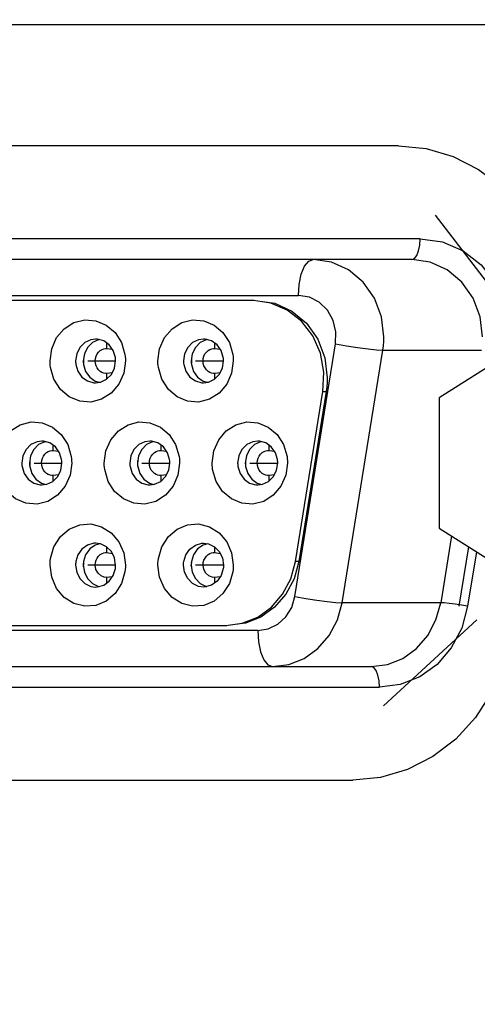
# Model space of a CAD drawing. Extents: x 0 to 594, y 0 to 420.
# Tile 28 of 71: x 136.74 to 138.51, y 339.24 to 343.06. Entities that reach past the tile are written whole.
import ezdxf

# ---------------------------------------------------------------- set-up
doc = ezdxf.new("R2010")
doc.units = 0
doc.header["$LTSCALE"] = 32.67
doc.layers.get('0').update_dxf_attribs({"linetype": 'CONTINUOUS'})
for name, color, linetype in [('151', 7, 'CONTINUOUS'), ('DRIV_DIM', 7, 'CONTINUOUS'), ('ROUND', 7, 'CONTINUOUS')]:
    doc.layers.add(name, color=color, linetype=linetype)
doc.styles.get("Standard").update_dxf_attribs({"font": 'txt', "width": 0.8})
doc.dimstyles.new('DIMSTYLE_1', dxfattribs={"dimtxt": 3.8, "dimasz": 1.8, "dimexe": 2, "dimexo": 1.5, "dimgap": 0.95, "dimtad": 1, "dimdec": 3, "dimlfac": 5, "dimtxsty": 'STANDARD', "dimblk": 'OPEN', "dimblk1": 'OPEN', "dimblk2": 'OPEN', "dimcen": 0.09, "dimazin": 2, "dimtp": 0.001, "dimtm": 0.001, "dimtfac": 1, "dimtdec": 3, "dimtofl": 0, "dimtmove": 0, "dimatfit": 3, "dimtolj": 1})

# ---------------------------------------------------------------- blocks, each defined once
blk = doc.blocks.new('_OPEN')
at = {"color": 0, "linetype": 'BYBLOCK'}
for p, q in [((0, 0), (-1, 0.342)), ((-1, -0.342), (0, 0)), ((-1, 0), (0, 0))]:
    blk.add_line(p, q, dxfattribs=at)
blk = doc.blocks.new('*D3')
at = {"layer": 'DRIV_DIM', "color": 2, "linetype": 'CONTINUOUS'}
for p, q in [((156.8235, 355.0368), (68.6934, 355.0368)), ((70.6934, 355.0368), (70.6934, 336.2368)), ((70.6934, 317.4368), (70.6934, 336.2368)), ((156.8235, 317.4368), (68.6934, 317.4368))]:
    blk.add_line(p, q, dxfattribs=at)
at = {"layer": 'DRIV_DIM', "color": 2, "linetype": 'CONTINUOUS', "xscale": 1.8, "yscale": 1.8, "zscale": 1.8}
for p, rotation in [((70.6934, 355.0368), 90), ((70.6934, 317.4368), 270)]:
    blk.add_blockref('_OPEN', p, dxfattribs=dict(at, rotation=rotation))
blk = doc.blocks.new('*D5')
at = {"layer": 'DRIV_DIM', "color": 2, "linetype": 'CONTINUOUS'}
for p, q in [((89.5481, 337.7368), (89.5481, 403.5872)), ((349.7481, 344.6368), (349.7481, 403.5872)), ((89.5481, 401.5872), (219.6481, 401.5872)), ((349.7481, 401.5872), (219.6481, 401.5872))]:
    blk.add_line(p, q, dxfattribs=at)
at = {"layer": 'DRIV_DIM', "color": 2, "linetype": 'CONTINUOUS', "xscale": 1.8, "yscale": 1.8, "zscale": 1.8, "rotation": 180}
blk.add_blockref('_OPEN', (89.5481, 401.5872), dxfattribs=at)
at = {"layer": 'DRIV_DIM', "color": 2, "linetype": 'CONTINUOUS', "xscale": 1.8, "yscale": 1.8, "zscale": 1.8}
blk.add_blockref('_OPEN', (349.7481, 401.5872), dxfattribs=at)

msp = doc.modelspace()

# ---------------------------------------------------------------- linework, layer by layer
at = {"color": 9, "linetype": 'CONTINUOUS'}
for p, q in [((138.28937, 342.20683), (131.82512, 342.20683)), ((131.35331, 341.98683), (137.81755, 341.98683)), ((138.14856, 341.82683), (138.13922, 341.90448)), ((137.07458, 341.78125), (137.07458, 341.80155)), ((137.49298, 341.78125), (137.49298, 341.80155)), ((137.80364, 340.81905), (137.9615, 341.79905)), ((137.98654, 340.79474), (138.1444, 341.77474)), ((138.1444, 341.77474), (138.52673, 341.77474)), ((137.07458, 341.66316), (137.07458, 341.68442)), ((137.49298, 341.66316), (137.49298, 341.68442)), ((137.91245, 341.61474), (137.92484, 341.61474)), ((136.86629, 341.38525), (136.86629, 341.40555)), ((137.28469, 341.38525), (137.28469, 341.40555)), ((137.7031, 341.38525), (137.7031, 341.40555)), ((136.86629, 341.26716), (136.86629, 341.28842)), ((137.28469, 341.26716), (137.28469, 341.28842)), ((137.7031, 341.26716), (137.7031, 341.28842)), ((138.4106, 341.05381), (138.36887, 340.79474)), ((137.07458, 340.98925), (137.07458, 341.0105)), ((137.49298, 340.98925), (137.49298, 341.0105)), ((138.50749, 340.99258), (138.47338, 340.78085)), ((137.81853, 340.95474), (137.80614, 340.95474)), ((137.07458, 340.87211), (137.07458, 340.89242)), ((137.49298, 340.87211), (137.49298, 340.89242)), ((138.36887, 340.79474), (137.98654, 340.79474)), ((137.65969, 340.68683), (131.51117, 340.68683)), ((138.21174, 340.47712), (138.13151, 340.46683)), ((131.98298, 340.46683), (138.13151, 340.46683))]:
    msp.add_line(p, q, dxfattribs=at)
at = {"color": 7, "linetype": 'CONTINUOUS'}
for p, q in [((138.25683, 342.12683), (131.41025, 342.12683)), ((137.64581, 341.96683), (131.5218, 341.96683)), ((137.71058, 341.95744), (137.64255, 341.96683)), ((138.8014, 341.86683), (138.3629, 341.5897)), ((137.04402, 341.81563), (137.0415, 341.81529)), ((137.46243, 341.81563), (137.4599, 341.81529)), ((137.06882, 341.78136), (137.07458, 341.78125)), ((137.07458, 341.78125), (137.09533, 341.77832)), ((137.48722, 341.78136), (137.49298, 341.78125)), ((137.49298, 341.78125), (137.51373, 341.77832)), ((136.98696, 341.76063), (136.98269, 341.73283)), ((136.98363, 341.74263), (136.98363, 341.72307)), ((137.40537, 341.76063), (137.4011, 341.73283)), ((137.40203, 341.74263), (137.40203, 341.72307)), ((137.09524, 341.68733), (137.07458, 341.68442)), ((137.51364, 341.68733), (137.49298, 341.68442)), ((137.80614, 340.95474), (137.91245, 341.61474)), ((137.92484, 341.61474), (137.81853, 340.95474)), ((138.3629, 341.5897), (138.3629, 341.08396)), ((136.83574, 341.41963), (136.83321, 341.41929)), ((137.25414, 341.41963), (137.25161, 341.41929)), ((137.67254, 341.41963), (137.67002, 341.41929)), ((136.77868, 341.36463), (136.77441, 341.33683)), ((136.86053, 341.38536), (136.86629, 341.38525)), ((136.86629, 341.38525), (136.88704, 341.38232)), ((137.19708, 341.36463), (137.19281, 341.33683)), ((137.27893, 341.38536), (137.28469, 341.38525)), ((137.28469, 341.38525), (137.30544, 341.38232)), ((137.61548, 341.36463), (137.61121, 341.33683)), ((137.69734, 341.38536), (137.7031, 341.38525)), ((137.7031, 341.38525), (137.72385, 341.38232)), ((136.77534, 341.34662), (136.77534, 341.32705)), ((137.19375, 341.34662), (137.19374, 341.32705)), ((137.61215, 341.34662), (137.61215, 341.32705)), ((136.88695, 341.29133), (136.86629, 341.28842)), ((137.30535, 341.29133), (137.28469, 341.28842)), ((137.72376, 341.29133), (137.7031, 341.28842)), ((138.3629, 341.08396), (138.8014, 340.80683)), ((137.04956, 341.02328), (137.03065, 341.02583)), ((136.99197, 340.98112), (136.98369, 340.95442)), ((137.07458, 340.98925), (137.09524, 340.98633)), ((137.41037, 340.98112), (137.4021, 340.95442)), ((137.49298, 340.98925), (137.51364, 340.98633)), ((136.98424, 340.95438), (136.98326, 340.94083)), ((136.98375, 340.93398), (136.98326, 340.94083)), ((137.40265, 340.95438), (137.40166, 340.94083)), ((137.40215, 340.93398), (137.40166, 340.94083)), ((137.09533, 340.89534), (137.07458, 340.89242)), ((137.51373, 340.89534), (137.49298, 340.89242)), ((137.03065, 340.85583), (137.03727, 340.85614)), ((137.04149, 340.85838), (137.04403, 340.85804)), ((137.4599, 340.85838), (137.46243, 340.85804)), ((131.62811, 340.70683), (137.53949, 340.70683)), ((131.56811, 340.54683), (138.09897, 340.54683))]:
    msp.add_line(p, q, dxfattribs=at)
at = {"color": 9, "linetype": 'CONTINUOUS'}
for points in [[(138.25683, 342.12683), (138.26688, 342.13075), (138.27596, 342.14211), (138.28315, 342.15981), (138.28778, 342.18211), (138.28937, 342.20683)], [(138.28937, 342.20683), (138.37522, 342.19503), (138.45557, 342.16045), (138.52554, 342.10534), (138.58094, 342.03306), (138.61838, 341.94806), (138.63553, 341.85544), (138.63124, 341.76085)], [(137.81755, 341.98683), (137.82034, 342.0301), (137.82843, 342.06912), (137.84103, 342.1001), (137.8569, 342.11998), (137.8745, 342.12683)], [(138.13922, 341.90448), (138.11184, 341.97683), (138.06829, 342.03896), (138.01153, 342.08664), (137.94543, 342.11661), (137.8745, 342.12683)], [(138.53089, 341.82683), (138.52155, 341.90448), (138.49418, 341.97683), (138.45062, 342.03896), (138.39386, 342.08664), (138.32776, 342.11661), (138.25683, 342.12683)], [(137.9615, 341.79905), (137.96272, 341.84556), (137.95172, 341.89032), (137.92953, 341.92968), (137.89798, 341.96044), (137.85962, 341.98006), (137.81755, 341.98683)], [(138.1444, 341.77474), (138.14671, 341.792), (138.1481, 341.80939), (138.14856, 341.82683)], [(137.9615, 341.79905), (138.00332, 341.79152), (138.04647, 341.78475), (138.08713, 341.77935), (138.1205, 341.77594), (138.1444, 341.77474)], [(137.65969, 340.68683), (137.70008, 340.69306), (137.7372, 340.71118), (137.76828, 340.73973), (137.79102, 340.77659), (137.80364, 340.81905)], [(137.71664, 340.54683), (137.77984, 340.55492), (137.83964, 340.57874), (137.8928, 340.61702), (137.93647, 340.66769), (137.96829, 340.72801), (137.98654, 340.79474)], [(137.80364, 340.81905), (137.84535, 340.81154), (137.88855, 340.80476), (137.92901, 340.79938), (137.96278, 340.79593), (137.98654, 340.79474)], [(138.09897, 340.54683), (138.16217, 340.55492), (138.22197, 340.57874), (138.27513, 340.61702), (138.3188, 340.66769), (138.35062, 340.72801), (138.36887, 340.79474)], [(138.47338, 340.78085), (138.44937, 340.78517), (138.42484, 340.78902), (138.40154, 340.79211), (138.3825, 340.79405), (138.36887, 340.79474)], [(138.47338, 340.78085), (138.45019, 340.69615), (138.40988, 340.61979), (138.35465, 340.55574), (138.28744, 340.50733), (138.21174, 340.47712)], [(137.65969, 340.68683), (137.66249, 340.64346), (137.67058, 340.60449), (137.68326, 340.5734), (137.69896, 340.55375), (137.71664, 340.54683)], [(138.13151, 340.46683), (138.12992, 340.49155), (138.12529, 340.51386), (138.11809, 340.53155), (138.10902, 340.54292), (138.09897, 340.54683)]]:
    msp.add_lwpolyline(points, dxfattribs=at)
at = {"color": 7, "linetype": 'CONTINUOUS'}
for points in [[(137.67787, 341.96352), (137.72606, 341.95655), (137.79211, 341.92655), (137.84873, 341.87897), (137.89221, 341.81699), (137.91962, 341.74469), (137.92901, 341.66683)], [(137.91245, 341.61474), (137.91582, 341.6897), (137.90221, 341.76281), (137.87268, 341.82975), (137.82909, 341.88662), (137.77399, 341.93008), (137.71058, 341.95744)], [(136.85398, 341.73283), (136.86056, 341.78031), (136.87955, 341.82323), (136.90906, 341.85796), (136.94644, 341.88164), (136.98843, 341.89232), (137.03143, 341.88912), (137.07179, 341.8723), (137.106, 341.84317), (137.131, 341.80413), (137.14444, 341.75841)], [(137.27239, 341.73283), (137.27897, 341.78031), (137.29795, 341.82323), (137.32746, 341.85796), (137.36484, 341.88164), (137.40683, 341.89232), (137.44984, 341.88912), (137.49019, 341.8723), (137.5244, 341.84317), (137.54941, 341.80413), (137.56284, 341.75841)], [(137.03065, 341.81783), (137.01175, 341.81528), (136.98829, 341.80407), (136.96943, 341.78511), (136.95722, 341.76047), (136.953, 341.73283)], [(137.0415, 341.81529), (137.0181, 341.80415), (136.99924, 341.78527), (136.98696, 341.76063)], [(137.06207, 341.81056), (137.03727, 341.81752), (137.03065, 341.81783)], [(137.44906, 341.81783), (137.43016, 341.81528), (137.40669, 341.80407), (137.38783, 341.78511), (137.37563, 341.76047), (137.37141, 341.73283)], [(137.4599, 341.81529), (137.43651, 341.80415), (137.41764, 341.78527), (137.40537, 341.76063)], [(137.48048, 341.81056), (137.45568, 341.81752), (137.44906, 341.81783)], [(137.07458, 341.68442), (137.06881, 341.6843), (137.06229, 341.68551), (137.05533, 341.68821), (137.04836, 341.69252), (137.04194, 341.6984), (137.03651, 341.7057), (137.03238, 341.71423), (137.02986, 341.72352), (137.02906, 341.73314), (137.02995, 341.74263), (137.03244, 341.75157), (137.03643, 341.75983), (137.04191, 341.76723), (137.04848, 341.77324), (137.05549, 341.77754), (137.06238, 341.78018), (137.06882, 341.78136)], [(137.10731, 341.74642), (137.0991, 341.77297), (137.08346, 341.79516), (137.06207, 341.81056)], [(137.49298, 341.68442), (137.48722, 341.6843), (137.4807, 341.68551), (137.47373, 341.68821), (137.46677, 341.69252), (137.46035, 341.6984), (137.45491, 341.7057), (137.45079, 341.71423), (137.44827, 341.72352), (137.44746, 341.73314), (137.44836, 341.74263), (137.45084, 341.75157), (137.45484, 341.75983), (137.46031, 341.76723), (137.46689, 341.77324), (137.4739, 341.77754), (137.48078, 341.78018), (137.48722, 341.78136)], [(137.52571, 341.74642), (137.51751, 341.77297), (137.50186, 341.79516), (137.48048, 341.81056)], [(137.10831, 341.73283), (137.10819, 341.73738), (137.10786, 341.74191), (137.10731, 341.74642)], [(137.14444, 341.75841), (137.14548, 341.74993), (137.14611, 341.74139), (137.14632, 341.73283)], [(137.52671, 341.73283), (137.5266, 341.73738), (137.52626, 341.74191), (137.52571, 341.74642)], [(137.56284, 341.75841), (137.56388, 341.74993), (137.56451, 341.74139), (137.56472, 341.73283)], [(136.85586, 341.70725), (136.85482, 341.71574), (136.85419, 341.72427), (136.85398, 341.73283)], [(137.14632, 341.73283), (137.13973, 341.68536), (137.12075, 341.64244), (137.09124, 341.6077), (137.05386, 341.58403), (137.01187, 341.57335), (136.96886, 341.57654), (136.92851, 341.59337), (136.8943, 341.62249), (136.86929, 341.66154), (136.85586, 341.70725)], [(136.953, 341.73283), (136.95311, 341.72829), (136.95345, 341.72375), (136.954, 341.71924)], [(136.954, 341.71924), (136.96221, 341.69269), (136.97785, 341.67051), (136.99924, 341.6551), (137.02404, 341.64814), (137.03065, 341.64783)], [(136.98269, 341.73283), (136.98281, 341.72829), (136.98314, 341.72375), (136.98369, 341.71924)], [(136.98369, 341.71924), (136.99197, 341.69255), (137.00768, 341.67037), (137.02906, 341.65504), (137.04697, 341.65004)], [(137.03065, 341.64783), (137.04956, 341.65039), (137.07302, 341.6616), (137.09188, 341.68055), (137.10408, 341.70519), (137.10831, 341.73283)], [(137.27427, 341.70725), (137.27322, 341.71574), (137.27259, 341.72427), (137.27239, 341.73283)], [(137.56472, 341.73283), (137.55814, 341.68536), (137.53915, 341.64244), (137.50964, 341.6077), (137.47226, 341.58403), (137.43028, 341.57335), (137.38727, 341.57654), (137.34691, 341.59337), (137.31271, 341.62249), (137.2877, 341.66154), (137.27427, 341.70725)], [(137.37141, 341.73283), (137.37152, 341.72829), (137.37185, 341.72375), (137.37241, 341.71924)], [(137.37241, 341.71924), (137.38061, 341.69269), (137.39625, 341.67051), (137.41764, 341.6551), (137.44244, 341.64814), (137.44906, 341.64783)], [(137.4011, 341.73283), (137.40121, 341.72829), (137.40154, 341.72375), (137.4021, 341.71924)], [(137.4021, 341.71924), (137.41037, 341.69255), (137.42608, 341.67037), (137.44746, 341.65504), (137.46537, 341.65004)], [(137.44906, 341.64783), (137.46796, 341.65039), (137.49143, 341.6616), (137.51028, 341.68055), (137.52249, 341.70519), (137.52671, 341.73283)], [(137.92901, 341.66683), (137.92854, 341.64939), (137.92715, 341.632), (137.92484, 341.61474)], [(136.64569, 341.33683), (136.65228, 341.38431), (136.67126, 341.42723), (136.70077, 341.46196), (136.73815, 341.48564), (136.78014, 341.49632), (136.82314, 341.49312), (136.8635, 341.4763), (136.89771, 341.44717), (136.92271, 341.40813), (136.93615, 341.36241)], [(137.0641, 341.33683), (137.07068, 341.38431), (137.08966, 341.42723), (137.11918, 341.46196), (137.15655, 341.48564), (137.19854, 341.49632), (137.24155, 341.49312), (137.2819, 341.4763), (137.31611, 341.44717), (137.34112, 341.40813), (137.35455, 341.36241)], [(137.4825, 341.33683), (137.48908, 341.38431), (137.50807, 341.42723), (137.53758, 341.46196), (137.57496, 341.48564), (137.61695, 341.49632), (137.65995, 341.49312), (137.70031, 341.4763), (137.73451, 341.44717), (137.75952, 341.40813), (137.77295, 341.36241)], [(136.82237, 341.42183), (136.80346, 341.41928), (136.78, 341.40807), (136.76114, 341.38911), (136.74893, 341.36447), (136.74471, 341.33683)], [(136.83321, 341.41929), (136.80981, 341.40815), (136.79095, 341.38927), (136.77868, 341.36463)], [(136.85378, 341.41456), (136.82898, 341.42152), (136.82237, 341.42183)], [(136.89902, 341.35042), (136.89081, 341.37697), (136.87517, 341.39916), (136.85378, 341.41456)], [(137.24077, 341.42183), (137.22187, 341.41928), (137.1984, 341.40807), (137.17954, 341.38911), (137.16734, 341.36447), (137.16312, 341.33683)], [(137.25161, 341.41929), (137.22822, 341.40815), (137.20935, 341.38927), (137.19708, 341.36463)], [(137.27219, 341.41456), (137.24739, 341.42152), (137.24077, 341.42183)], [(137.31742, 341.35042), (137.30922, 341.37697), (137.29357, 341.39916), (137.27219, 341.41456)], [(137.65917, 341.42183), (137.64027, 341.41928), (137.61681, 341.40807), (137.59795, 341.38911), (137.58574, 341.36447), (137.58152, 341.33683)], [(137.67002, 341.41929), (137.64662, 341.40815), (137.62775, 341.38927), (137.61548, 341.36463)], [(137.69059, 341.41456), (137.66579, 341.42152), (137.65917, 341.42183)], [(137.73583, 341.35042), (137.72762, 341.37697), (137.71198, 341.39916), (137.69059, 341.41456)], [(136.86629, 341.28842), (136.86053, 341.2883), (136.854, 341.28951), (136.84704, 341.29221), (136.84007, 341.29652), (136.83365, 341.3024), (136.82822, 341.3097), (136.8241, 341.31823), (136.82158, 341.32752), (136.82077, 341.33714), (136.82167, 341.34664), (136.82415, 341.35557), (136.82815, 341.36384), (136.83362, 341.37123), (136.84019, 341.37724), (136.8472, 341.38154), (136.85409, 341.38418), (136.86053, 341.38536)], [(136.93615, 341.36241), (136.93719, 341.35393), (136.93782, 341.34539), (136.93803, 341.33683)], [(137.28469, 341.28842), (137.27893, 341.2883), (137.27241, 341.28951), (137.26544, 341.29221), (137.25848, 341.29652), (137.25206, 341.3024), (137.24663, 341.3097), (137.2425, 341.31823), (137.23998, 341.32752), (137.23917, 341.33714), (137.24007, 341.34664), (137.24255, 341.35557), (137.24655, 341.36384), (137.25202, 341.37123), (137.2586, 341.37724), (137.26561, 341.38154), (137.27249, 341.38418), (137.27893, 341.38536)], [(137.35455, 341.36241), (137.35559, 341.35393), (137.35622, 341.34539), (137.35643, 341.33683)], [(137.7031, 341.28842), (137.69733, 341.2883), (137.69081, 341.28951), (137.68385, 341.29221), (137.67688, 341.29652), (137.67046, 341.3024), (137.66503, 341.3097), (137.6609, 341.31823), (137.65838, 341.32752), (137.65758, 341.33714), (137.65847, 341.34664), (137.66096, 341.35557), (137.66495, 341.36384), (137.67043, 341.37123), (137.677, 341.37724), (137.68401, 341.38154), (137.6909, 341.38418), (137.69734, 341.38536)], [(137.77295, 341.36241), (137.774, 341.35393), (137.77463, 341.34539), (137.77484, 341.33683)], [(136.93803, 341.33683), (136.93144, 341.28936), (136.91246, 341.24644), (136.88295, 341.2117), (136.84557, 341.18803), (136.80358, 341.17735), (136.76058, 341.18054), (136.72022, 341.19737), (136.68601, 341.22649), (136.66101, 341.26554), (136.64757, 341.31125)], [(136.74471, 341.33683), (136.74483, 341.33229), (136.74516, 341.32775), (136.74571, 341.32324)], [(136.74571, 341.32324), (136.75392, 341.29669), (136.76956, 341.27451), (136.79095, 341.2591), (136.81575, 341.25214), (136.82237, 341.25183)], [(136.77441, 341.33683), (136.77452, 341.33229), (136.77485, 341.32775), (136.7754, 341.32324)], [(136.7754, 341.32324), (136.78368, 341.29655), (136.79939, 341.27437), (136.82077, 341.25904), (136.83868, 341.25404)], [(136.82237, 341.25183), (136.84127, 341.25439), (136.86473, 341.2656), (136.88359, 341.28455), (136.8958, 341.30919), (136.90002, 341.33683)], [(136.90002, 341.33683), (136.89991, 341.34138), (136.89957, 341.34591), (136.89902, 341.35042)], [(137.06598, 341.31125), (137.06493, 341.31974), (137.06431, 341.32827), (137.0641, 341.33683)], [(137.35643, 341.33683), (137.34985, 341.28936), (137.33087, 341.24644), (137.30135, 341.2117), (137.26397, 341.18803), (137.22199, 341.17735), (137.17898, 341.18054), (137.13863, 341.19737), (137.10442, 341.22649), (137.07941, 341.26554), (137.06598, 341.31125)], [(137.16312, 341.33683), (137.16323, 341.33229), (137.16356, 341.32775), (137.16412, 341.32324)], [(137.16412, 341.32324), (137.17232, 341.29669), (137.18797, 341.27451), (137.20935, 341.2591), (137.23415, 341.25214), (137.24077, 341.25183)], [(137.19281, 341.33683), (137.19292, 341.33229), (137.19325, 341.32775), (137.19381, 341.32324)], [(137.19381, 341.32324), (137.20208, 341.29655), (137.21779, 341.27437), (137.23917, 341.25904), (137.25708, 341.25404)], [(137.24077, 341.25183), (137.25967, 341.25439), (137.28314, 341.2656), (137.302, 341.28455), (137.3142, 341.30919), (137.31842, 341.33683)], [(137.31842, 341.33683), (137.31831, 341.34138), (137.31798, 341.34591), (137.31742, 341.35042)], [(137.48438, 341.31125), (137.48334, 341.31974), (137.48271, 341.32827), (137.4825, 341.33683)], [(137.77484, 341.33683), (137.76825, 341.28936), (137.74927, 341.24644), (137.71976, 341.2117), (137.68238, 341.18803), (137.64039, 341.17735), (137.59738, 341.18054), (137.55703, 341.19737), (137.52282, 341.22649), (137.49781, 341.26554), (137.48438, 341.31125)], [(137.58152, 341.33683), (137.58163, 341.33229), (137.58197, 341.32775), (137.58252, 341.32324)], [(137.58252, 341.32324), (137.59072, 341.29669), (137.60637, 341.27451), (137.62775, 341.2591), (137.65256, 341.25214), (137.65917, 341.25183)], [(137.61121, 341.33683), (137.61132, 341.33229), (137.61166, 341.32775), (137.61221, 341.32324)], [(137.61221, 341.32324), (137.62049, 341.29655), (137.6362, 341.27437), (137.65758, 341.25904), (137.67549, 341.25404)], [(137.65917, 341.25183), (137.67808, 341.25439), (137.70154, 341.2656), (137.7204, 341.28455), (137.7326, 341.30919), (137.73682, 341.33683)], [(137.73682, 341.33683), (137.73671, 341.34138), (137.73638, 341.34591), (137.73583, 341.35042)], [(136.85586, 340.96641), (136.86929, 341.01213), (136.8943, 341.05117), (136.92851, 341.0803), (136.96886, 341.09712), (137.01187, 341.10032), (137.05386, 341.08964), (137.09124, 341.06596), (137.12075, 341.03123), (137.13973, 340.98831), (137.14632, 340.94083)], [(137.27427, 340.96641), (137.2877, 341.01213), (137.31271, 341.05117), (137.34691, 341.0803), (137.38727, 341.09712), (137.43028, 341.10032), (137.47226, 341.08964), (137.50964, 341.06596), (137.53915, 341.03123), (137.55814, 340.98831), (137.56472, 340.94083)], [(137.03065, 341.02583), (137.02404, 341.02552), (136.99924, 341.01856), (136.97785, 341.00316), (136.96221, 340.98097), (136.954, 340.95442)], [(137.04697, 341.02363), (137.02906, 341.01863), (137.00768, 341.0033), (136.99197, 340.98112)], [(137.10831, 340.94083), (137.10408, 340.96847), (137.09188, 340.99311), (137.07302, 341.01207), (137.04956, 341.02328)], [(137.37241, 340.95442), (137.38061, 340.98097), (137.39625, 341.00316), (137.41764, 341.01856), (137.44244, 341.02552), (137.44906, 341.02583)], [(137.46537, 341.02363), (137.44747, 341.01863), (137.42609, 341.0033), (137.41037, 340.98112)], [(137.44906, 341.02583), (137.46796, 341.02328), (137.49143, 341.01207), (137.51028, 340.99311), (137.52249, 340.96847), (137.52671, 340.94083)], [(137.02906, 340.94083), (137.02995, 340.9506), (137.0325, 340.95974), (137.03658, 340.96808), (137.04205, 340.97538), (137.04856, 340.9813), (137.05548, 340.98553), (137.06228, 340.98815), (137.06871, 340.98935), (137.07458, 340.98925)], [(137.44746, 340.94083), (137.44835, 340.9506), (137.4509, 340.95974), (137.45498, 340.96808), (137.46045, 340.97538), (137.46696, 340.9813), (137.47389, 340.98553), (137.48069, 340.98815), (137.48711, 340.98935), (137.49298, 340.98925)], [(136.85398, 340.94083), (136.85419, 340.94939), (136.85482, 340.95793), (136.85586, 340.96641)], [(137.14444, 340.91525), (137.131, 340.86954), (137.106, 340.83049), (137.07179, 340.80137), (137.03143, 340.78454), (136.98843, 340.78135), (136.94644, 340.79203), (136.90906, 340.8157), (136.87955, 340.85044), (136.86056, 340.89336), (136.85398, 340.94083)], [(136.954, 340.95442), (136.95345, 340.94991), (136.95311, 340.94538), (136.953, 340.94083)], [(136.953, 340.94083), (136.95722, 340.91319), (136.96943, 340.88855), (136.98829, 340.8696), (137.01175, 340.85839), (137.03065, 340.85583)], [(136.98369, 340.95442), (136.98314, 340.94991), (136.98281, 340.94538), (136.98269, 340.94083)], [(136.98269, 340.94083), (136.98696, 340.91304), (136.99923, 340.88839), (137.0181, 340.86951), (137.04149, 340.85838)], [(137.07458, 340.89242), (137.0638, 340.89355), (137.05176, 340.89938), (137.04028, 340.90974), (137.03217, 340.92359), (137.02906, 340.94083)], [(137.10731, 340.92724), (137.10786, 340.93175), (137.10819, 340.93629), (137.10831, 340.94083)], [(137.14632, 340.94083), (137.14611, 340.93227), (137.14548, 340.92374), (137.14444, 340.91525)], [(137.27239, 340.94083), (137.27259, 340.94939), (137.27322, 340.95793), (137.27427, 340.96641)], [(137.56284, 340.91525), (137.54941, 340.86954), (137.5244, 340.83049), (137.49019, 340.80137), (137.44984, 340.78454), (137.40683, 340.78135), (137.36484, 340.79203), (137.32746, 340.8157), (137.29795, 340.85044), (137.27897, 340.89336), (137.27239, 340.94083)], [(137.37141, 340.94083), (137.37152, 340.94538), (137.37185, 340.94991), (137.37241, 340.95442)], [(137.44906, 340.85583), (137.43016, 340.85839), (137.40669, 340.8696), (137.38783, 340.88855), (137.37563, 340.91319), (137.37141, 340.94083)], [(137.4021, 340.95442), (137.40154, 340.94991), (137.40121, 340.94538), (137.4011, 340.94083)], [(137.4011, 340.94083), (137.40537, 340.91304), (137.41764, 340.88839), (137.4365, 340.86951), (137.4599, 340.85838)], [(137.49298, 340.89242), (137.48221, 340.89355), (137.47016, 340.89938), (137.45868, 340.90974), (137.45057, 340.92359), (137.44746, 340.94083)], [(137.52671, 340.94083), (137.5266, 340.93629), (137.52626, 340.93175), (137.52571, 340.92724)], [(137.53624, 340.70683), (137.59958, 340.71495), (137.65934, 340.7388), (137.7124, 340.77702), (137.756, 340.82758), (137.78783, 340.88787), (137.80614, 340.95474)], [(137.56472, 340.94083), (137.56451, 340.93227), (137.56388, 340.92374), (137.56284, 340.91525)], [(137.81853, 340.95474), (137.80022, 340.88787), (137.76839, 340.82759), (137.7248, 340.77702), (137.67173, 340.7388), (137.61197, 340.71496), (137.57165, 340.70979)], [(137.03727, 340.85614), (137.06207, 340.8631), (137.08346, 340.87851), (137.0991, 340.90069), (137.10731, 340.92724)], [(137.52571, 340.92724), (137.51751, 340.90069), (137.50186, 340.87851), (137.48048, 340.8631)], [(137.48048, 340.8631), (137.45568, 340.85614), (137.44906, 340.85583)]]:
    msp.add_lwpolyline(points, dxfattribs=at)
at = {"layer": '151', "color": 7, "linetype": 'CONTINUOUS'}
for p, q in [((138.70255, 341.83655), (138.34851, 342.2984)), ((138.25683, 342.20683), (131.79258, 342.20683)), ((137.00015, 341.73283), (137.10831, 341.73283)), ((137.41855, 341.73283), (137.52671, 341.73283)), ((136.79186, 341.33683), (136.90002, 341.33683)), ((137.21026, 341.33683), (137.31842, 341.33683)), ((137.62867, 341.33683), (137.73682, 341.33683)), ((138.44084, 340.78085), (138.47796, 341.01125)), ((137.10831, 340.94083), (137.00015, 340.94083)), ((137.52671, 340.94083), (137.41855, 340.94083)), ((138.14723, 340.39511), (138.50949, 340.72785)), ((131.95044, 340.46683), (138.09897, 340.46683))]:
    msp.add_line(p, q, dxfattribs=at)
at = {"layer": 'ROUND', "color": 7, "linetype": 'CONTINUOUS'}
for p, q in [((139.55478, 343.03683), (129.65282, 343.03683)), ((138.20488, 342.56683), (131.59153, 342.56683)), ((131.76872, 340.10683), (138.02769, 340.10683))]:
    msp.add_line(p, q, dxfattribs=at)
for points in [[(138.20488, 342.56683), (138.31275, 342.5565), (138.41735, 342.52582), (138.51549, 342.47573), (138.60419, 342.40774), (138.68076, 342.32393), (138.74286, 342.22683), (138.78863, 342.11941), (138.81665, 342.00491), (138.82609, 341.88683), (138.82435, 341.865)], [(138.63946, 340.66875), (138.61144, 340.55426), (138.56567, 340.44683), (138.50356, 340.34974), (138.427, 340.26592), (138.33829, 340.19794), (138.24016, 340.14784), (138.13556, 340.11716), (138.02769, 340.10683)]]:
    msp.add_lwpolyline(points, dxfattribs=at)

# ---------------------------------------------------------------- dimensions: what is measured, and where the dimension line sits
at = {"layer": 'DRIV_DIM', "color": 2, "linetype": 'CONTINUOUS'}
dim = msp.add_linear_dim(base=(89.54808, 401.58718), p1=(349.74808, 343.13683), p2=(89.54808, 336.23683), angle=180, text='(<>)', dimstyle='DIMSTYLE_1', dxfattribs=at)
dim.commit()
dim.dimension.update_dxf_attribs({"geometry": '*D5', "text_midpoint": (210.52808, 401.58718), "dimtype": 160})
dim = msp.add_linear_dim(base=(70.69336, 355.03683), p1=(158.32347, 317.43683), p2=(158.32347, 355.03683), angle=90, dimstyle='DIMSTYLE_1', dxfattribs=at)
dim.commit()
dim.dimension.update_dxf_attribs({"geometry": '*D3', "text_midpoint": (70.69336, 331.67683), "dimtype": 160})

doc.saveas('drawing.dxf')
